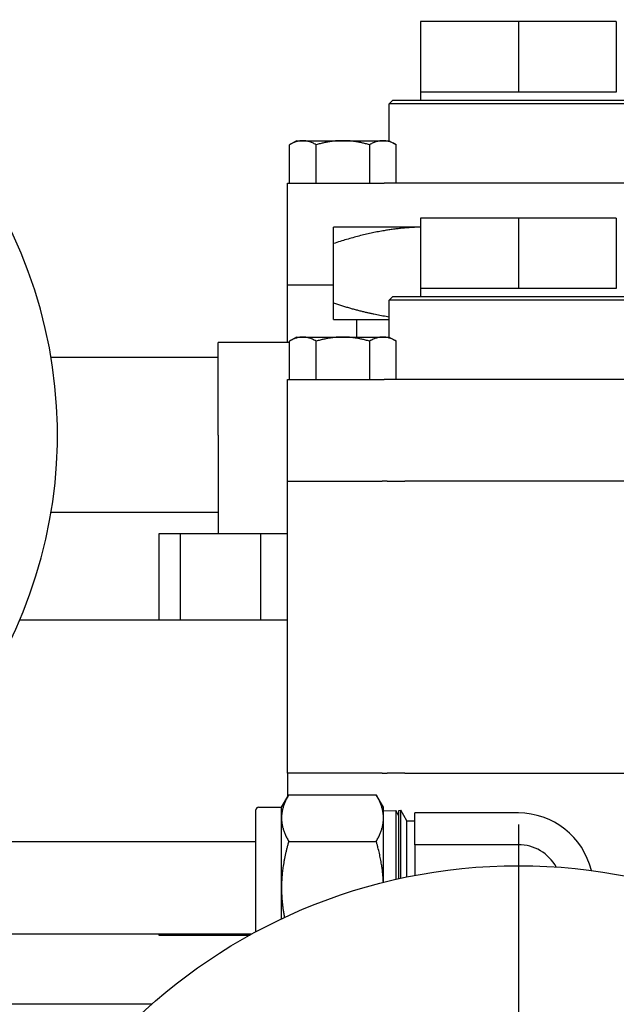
# Model space of a CAD drawing. Header units: inches. Extents: x 4 to 540, y 12 to 340.
# Tile 31 of 122: x 81.45 to 84.68, y 153.89 to 159.22. Entities that reach past the tile are written whole.
import ezdxf

# ---------------------------------------------------------------- set-up
doc = ezdxf.new("R2010")
doc.units = ezdxf.units.IN
doc.header["$LTSCALE"] = 16
doc.header["$MEASUREMENT"] = 0
doc.linetypes.add('CHAIN', pattern=[0.7087, 0.4724, -0.0591, 0.1181, -0.0591])
doc.layers.get('0').update_dxf_attribs({"lineweight": 25})
doc.layers.add('Center Mark(ANSI)', color=7, linetype='Continuous', lineweight=25)

msp = doc.modelspace()

# ---------------------------------------------------------------- linework, layer by layer
for p, q in [((83.6227, 159.2074), (83.6227, 158.8274)), ((84.1527, 159.2074), (83.6227, 159.2074)), ((84.1527, 159.2074), (84.1527, 158.8274)), ((84.6827, 159.2074), (84.1527, 159.2074)), ((84.6827, 159.2074), (84.6827, 158.8274)), ((83.6223, 158.8274), (83.6227, 158.8274)), ((83.6223, 158.8274), (83.6223, 158.7835)), ((83.6227, 158.8274), (83.8695, 158.8274)), ((83.8695, 158.8274), (83.906, 158.8274)), ((83.906, 158.8274), (84.1527, 158.8274)), ((84.1527, 158.8274), (84.3995, 158.8274)), ((84.3995, 158.8274), (84.436, 158.8274)), ((84.436, 158.8274), (84.6827, 158.8274)), ((84.6827, 158.8274), (84.6832, 158.8274)), ((83.4727, 158.7835), (83.4527, 158.7635)), ((84.8527, 158.7635), (83.4527, 158.7635)), ((83.4527, 158.5635), (83.4527, 158.7635)), ((83.4727, 158.7835), (84.8327, 158.7835)), ((82.9527, 158.5635), (82.914, 158.5412)), ((82.914, 158.3335), (82.914, 158.5412)), ((82.9527, 158.5635), (83.2027, 158.5635)), ((83.0583, 158.3335), (83.0583, 158.5412)), ((83.2027, 158.5635), (83.4527, 158.5635)), ((83.3472, 158.5412), (83.3472, 158.3335)), ((83.4527, 158.5635), (83.4915, 158.5412)), ((83.4915, 158.3335), (83.4915, 158.5412)), ((82.9027, 158.3335), (83.4263, 158.3335)), ((82.9027, 157.7835), (82.9027, 158.3335)), ((83.5382, 158.3335), (83.4263, 158.3335)), ((84.7673, 158.3335), (83.5382, 158.3335)), ((83.6227, 158.1449), (83.6227, 157.7649)), ((84.1527, 158.1449), (83.6227, 158.1449)), ((84.1527, 158.1449), (84.1527, 157.7649)), ((84.6827, 158.1449), (84.1527, 158.1449)), ((84.6827, 158.1449), (84.6827, 157.7649)), ((83.6227, 158.096), (83.1527, 158.096)), ((83.1527, 157.6854), (83.1527, 158.0067)), ((82.9027, 157.7835), (83.1527, 157.7835)), ((82.9027, 157.471), (82.9027, 157.7835)), ((82.9027, 157.7835), (83.1527, 157.7835)), ((83.6223, 157.7649), (83.6227, 157.7649)), ((83.6223, 157.7649), (83.6223, 157.721)), ((83.6227, 157.7649), (83.8695, 157.7649)), ((83.8695, 157.7649), (83.906, 157.7649)), ((83.906, 157.7649), (84.1527, 157.7649)), ((84.1527, 157.7649), (84.3995, 157.7649)), ((84.3995, 157.7649), (84.436, 157.7649)), ((84.436, 157.7649), (84.6827, 157.7649)), ((84.6827, 157.7649), (84.6832, 157.7649)), ((83.4727, 157.721), (83.4527, 157.701)), ((84.8527, 157.701), (83.4527, 157.701)), ((83.4527, 157.501), (83.4527, 157.701)), ((83.4727, 157.721), (84.8327, 157.721)), ((83.1527, 157.596), (83.4527, 157.596)), ((83.2777, 157.501), (83.2777, 157.596)), ((82.5277, 156.971), (82.5277, 157.471)), ((82.914, 157.471), (82.5277, 157.471)), ((82.9527, 157.501), (82.914, 157.4787)), ((82.914, 157.271), (82.914, 157.4787)), ((82.9527, 157.501), (83.2027, 157.501)), ((83.0583, 157.271), (83.0583, 157.4787)), ((83.2027, 157.501), (83.4527, 157.501)), ((83.3472, 157.4787), (83.3472, 157.271)), ((83.4527, 157.501), (83.4915, 157.4787)), ((83.4915, 157.271), (83.4915, 157.4787)), ((82.5277, 157.3897), (81.6235, 157.3897)), ((82.9027, 157.271), (83.4263, 157.271)), ((82.9027, 156.721), (82.9027, 157.271)), ((83.5382, 157.271), (83.4263, 157.271)), ((84.7673, 157.271), (83.5382, 157.271)), ((82.5277, 156.971), (82.5277, 156.436)), ((82.9027, 156.721), (83.4149, 156.721)), ((82.9027, 155.141), (82.9027, 156.721)), ((82.9027, 156.721), (83.4149, 156.721)), ((83.4428, 156.721), (83.4149, 156.721)), ((83.4428, 156.721), (83.5382, 156.721)), ((84.7673, 156.721), (83.5382, 156.721)), ((82.5277, 156.5524), (81.6235, 156.5524)), ((82.2066, 156.436), (82.2066, 155.971)), ((82.3231, 156.436), (82.2066, 156.436)), ((82.3231, 156.436), (82.3231, 155.971)), ((82.7578, 156.436), (82.3231, 156.436)), ((82.7578, 156.436), (82.7578, 155.971)), ((82.9027, 156.436), (82.7578, 156.436)), ((81.4548, 155.971), (82.9027, 155.971)), ((83.4149, 155.141), (82.9027, 155.141)), ((83.4149, 155.141), (82.9027, 155.141)), ((82.9027, 155.141), (82.9027, 155.0128)), ((83.4149, 155.141), (83.4428, 155.141)), ((83.5382, 155.141), (83.4428, 155.141)), ((83.5382, 155.141), (84.7673, 155.141)), ((82.8707, 154.9574), (82.9098, 155.0251)), ((82.9098, 155.0251), (83.3837, 155.0251)), ((83.4227, 154.9574), (83.3837, 155.0251)), ((82.7327, 154.2837), (82.7327, 154.9431)), ((82.747, 154.9574), (82.8707, 154.9574)), ((82.8707, 154.8988), (82.8707, 154.9574)), ((83.4227, 154.8988), (83.4227, 154.9574)), ((83.4227, 154.9377), (83.4886, 154.9398)), ((83.4886, 154.9398), (83.4886, 154.5666)), ((83.5053, 154.9107), (83.4886, 154.9398)), ((83.5053, 154.9403), (83.5173, 154.9406)), ((83.5053, 154.5704), (83.5053, 154.9403)), ((83.5173, 154.573), (83.5173, 154.9406)), ((83.5497, 154.8845), (83.5173, 154.9406)), ((83.5927, 154.7545), (83.5927, 154.9262)), ((84.1527, 154.9262), (83.5927, 154.9262)), ((82.8707, 154.5199), (82.8707, 154.8988)), ((83.4227, 154.5509), (83.4227, 154.8988)), ((83.5497, 154.5798), (83.5497, 154.8845)), ((83.5497, 154.8845), (83.5927, 154.8845)), ((82.7327, 154.7699), (75.2306, 154.7699)), ((82.9098, 154.7725), (83.3837, 154.7725)), ((83.5927, 154.7545), (83.5927, 154.5883)), ((84.1527, 154.7545), (83.5927, 154.7545)), ((82.8707, 154.3533), (82.8707, 154.5199)), ((82.7074, 154.2699), (75.2306, 154.2699)), ((82.2066, 154.2699), (82.2066, 154.266)), ((82.3231, 154.2699), (82.3231, 154.266)), ((82.2066, 154.266), (82.3231, 154.266)), ((82.3231, 154.266), (82.7004, 154.266)), ((82.1684, 153.891), (80.0327, 153.891))]:
    msp.add_line(p, q)
msp.add_circle((84.1527, 151.641), 3)
for centre, radius, start, end in [((79.0955, 156.971), 2.5625, 300.7987, 239.2013), ((82.747, 154.9431), 0.0143, 90, 180), ((84.1527, 154.5199), 0.4062, 13.5233, 90), ((84.1527, 154.5199), 0.2346, 29.1074, 90)]:
    msp.add_arc(centre, radius, start, end)
for points, weights in [([(83.0583, 158.5412), (82.9861, 158.5828), (82.914, 158.5412)], [1, 1.15455095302, 1]), ([(83.2027, 158.5635), (83.1357, 158.5635), (83.0583, 158.5412)], [1, 1.03802697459, 1]), ([(83.3472, 158.5412), (83.2698, 158.5635), (83.2027, 158.5635)], [1, 1.03802697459, 1]), ([(83.4915, 158.5412), (83.4194, 158.5828), (83.3472, 158.5412)], [1, 1.15455095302, 1]), ([(83.1527, 158.0067), (83.1527, 158.096), (83.1527, 158.096)], [1, 1.0379548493, 1]), ([(83.6227, 158.0957), (83.4045, 158.0907), (83.1527, 158.0067)], [1.00444159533, 1.03558623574, 1]), ([(83.1527, 157.6854), (83.3116, 157.6324), (83.4527, 157.6112)], [1, 1.02215563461, 1.01844515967]), ([(83.1527, 157.596), (83.1527, 157.596), (83.1527, 157.6854)], [1, 1.0379548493, 1]), ([(83.0583, 157.4787), (82.9861, 157.5203), (82.914, 157.4787)], [1, 1.15455095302, 1]), ([(83.2027, 157.501), (83.1357, 157.501), (83.0583, 157.4787)], [1, 1.03802697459, 1]), ([(83.3472, 157.4787), (83.2698, 157.501), (83.2027, 157.501)], [1, 1.03802697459, 1]), ([(83.4915, 157.4787), (83.4194, 157.5203), (83.3472, 157.4787)], [1, 1.15455095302, 1]), ([(82.9098, 155.0251), (82.8707, 154.9574), (82.8707, 154.8988)], [1, 1.0379548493, 1]), ([(83.4227, 154.8988), (83.4227, 154.9574), (83.3837, 155.0251)], [1, 1.0379548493, 1]), ([(82.8707, 154.8988), (82.8707, 154.8402), (82.9098, 154.7725)], [1, 1.0379548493, 1]), ([(83.3837, 154.7725), (83.4227, 154.8402), (83.4227, 154.8988)], [1, 1.0379548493, 1]), ([(82.9098, 154.7725), (82.8707, 154.6372), (82.8707, 154.5199)], [1, 1.0379548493, 1]), ([(83.4221, 154.5507), (83.4179, 154.6538), (83.3837, 154.7725)], [1.00841376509, 1.03313620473, 1]), ([(82.8707, 154.5199), (82.8707, 154.4429), (82.8869, 154.3609)], [1, 1.0246243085, 1.01729714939])]:
    msp.add_rational_spline(points, weights, degree=2)
at = {"layer": 'Center Mark(ANSI)', "linetype": 'CHAIN', "ltscale": 0.223718}
msp.add_line((84.1527, 154.8642), (84.1527, 148.4179), dxfattribs=at)

doc.saveas('drawing.dxf')
